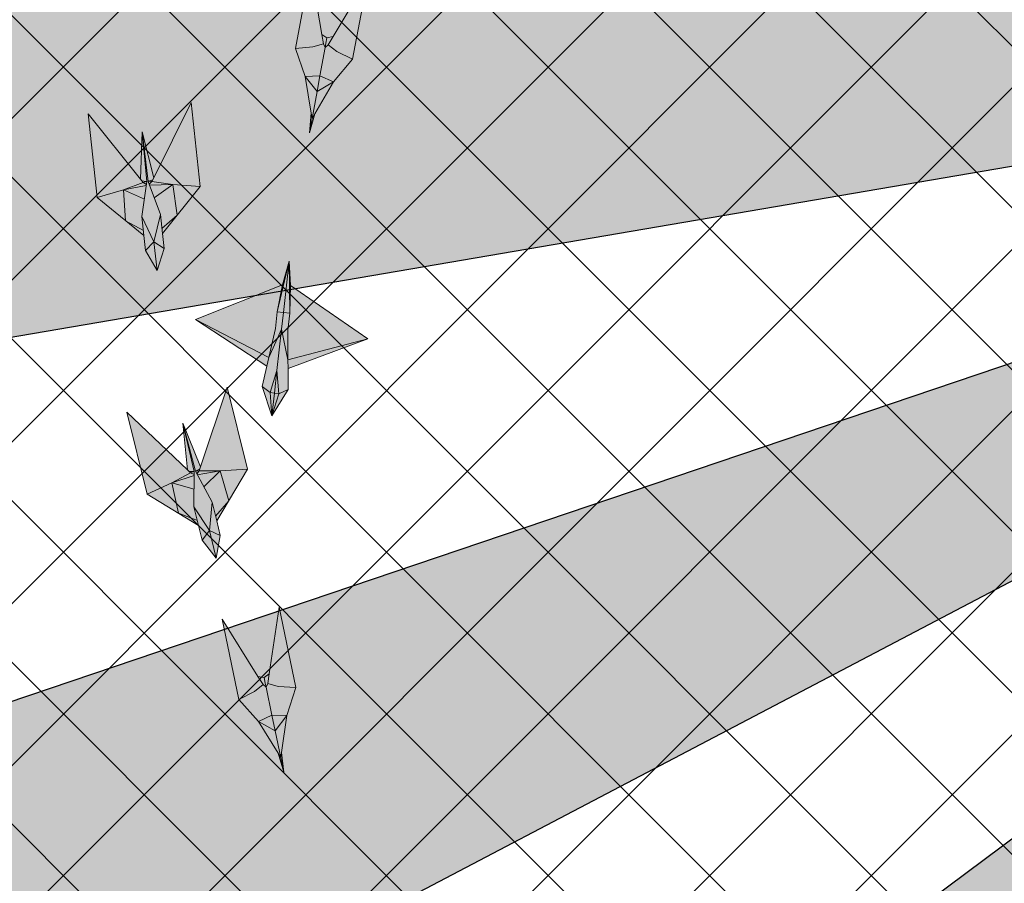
# Model space of a CAD drawing. Header units: millimetres. Extents: x -410 to 72073, y -3152 to 13830.
# Tile 27 of 92: x 6269 to 8423, y 4933 to 6821. Entities that reach past the tile are written whole.
import ezdxf

# ---------------------------------------------------------------- set-up
doc = ezdxf.new("R2010")
doc.units = ezdxf.units.MM
for name, color, linetype, lineweight, true_color in [('A-CEILING-01', 7, 'Continuous', 5, 0xd56ca8), ('A-CEILING-08', 7, 'Continuous', 5, 0xd56ca8), ('M-MEP-ELLG-LIGHT', 5, 'Continuous', 15, 0x0000ff)]:
    doc.layers.add(name, color=color, linetype=linetype, lineweight=lineweight, true_color=true_color)
doc.layers.add('A-CELING ELEMENT', color=1, linetype='Continuous')
doc.layers.add('A-LIGHT', color=1, linetype='Continuous', lineweight=5)
doc.layers.add('RCP LAYOUT', color=9, linetype='Continuous', true_color=0x808080)
pattern_1 = [(45, (0, 0), (19.8873782, 72.9203868), [93.75, -18.75, 0, -18.75])]

# ---------------------------------------------------------------- blocks, each defined once
blk = doc.blocks.new('XR-CP-DS$0$ceiling element 01')
at = {"layer": 'A-CELING ELEMENT', "lineweight": 5, "true_color": 0x808080, "transparency": 33554687}
h = blk.add_hatch(dxfattribs=at)
h.set_pattern_fill('ANSI36', color=8, scale=300)
h.set_pattern_definition(pattern_1)
h.paths.add_polyline_path([(-425629.8, -157750.9, -0.039119), (-425655.9, -157707.5), (-427128.8, -158480.5, 0.039269), (-426963.6, -158744.9)])
h.paths.add_polyline_path([(-427216.5, -158526.6, -0.039231), (-427344.4, -158225.6), (-431924, -159775.1), (-429595.3, -159775.1)])
h.paths.add_polyline_path([(-427146.3, -156679.9, 0.039168), (-427262.3, -156968.3), (-425674.3, -157463.1, -0.03857), (-425655.4, -157416.9)])
h.paths.add_polyline_path([(-425704.2, -155604.7, 0.039168), (-426005.5, -155681.4), (-425472.4, -157256.8, -0.03857), (-425424.2, -157244.1)])
edge = h.paths.add_edge_path()
edge.add_line((-430171.7, -151115.1), (-430279.8, -151115.1))
edge.add_line((-430279.8, -151115.1), (-430279.8, -151215.1))
edge.add_line((-430279.8, -151215.1), (-430479.8, -151215.1))
edge.add_line((-430479.8, -151215.1), (-430479.8, -151115.1))
edge.add_line((-430479.8, -151115.1), (-430629.8, -151115.1))
edge.add_line((-430629.8, -151115.1), (-430629.8, -150665.1))
edge.add_line((-430629.8, -150665.1), (-432321.8, -150665.1))
edge.add_line((-432321.8, -150665.1), (-432321.8, -150772.9))
edge.add_line((-432321.8, -150772.9), (-426859.3, -156104.6))
edge.add_arc((-425365.2, -157562.3), 2087.3, 126.7377, 135.7079, ccw=False)
edge.add_line((-426613.8, -155889.5), (-430171.7, -151115.1))
edge = h.paths.add_edge_path()
edge.add_line((-424199.8, -150665.1), (-424199.8, -151115.1))
edge.add_line((-424199.8, -151115.1), (-424349.8, -151115.1))
edge.add_line((-424349.8, -151115.1), (-424349.8, -151215.1))
edge.add_line((-424349.8, -151215.1), (-424444.6, -151215.1))
edge.add_line((-424444.6, -151215.1), (-425069.6, -155496))
edge.add_arc((-425365.2, -157562.3), 2087.3, 72.8718, 81.8578, ccw=False)
edge.add_line((-424750.5, -155567.5), (-423223, -150665.1))
edge.add_line((-423223, -150665.1), (-424199.8, -150665.1))
h.paths.add_polyline_path([(-424567.7, -153182.9), (-424331.7, -153182.9), (-424331.7, -153418.9), (-424567.7, -153418.9)], flags=16)
h = blk.add_hatch(dxfattribs=at)
h.set_pattern_fill('ANSI36', color=8, scale=300)
h.set_pattern_definition(pattern_1)
h.paths.add_polyline_path([(-426846.1, -159033.2, -0.036239), (-427043, -158804), (-428346.2, -159775.1), (-427588, -159775.1)])
h.paths.add_polyline_path([(-427423.6, -157908.4, -0.039197), (-427452.5, -157582.9), (-432321.8, -157641.9), (-432321.8, -158745.1)])
h.paths.add_polyline_path([(-425674.9, -157660.7, -0.038923), (-425686.3, -157611.6), (-427325.9, -157891.7, 0.039228), (-427250.5, -158193.8)])
h.paths.add_polyline_path([(-425560.1, -157303.4, -0.038492), (-425518.1, -157276.7), (-426291, -155804.1, 0.039154), (-426553.9, -155969.8)])
h.paths.add_polyline_path([(-426337.7, -155715.3, -0.039172), (-426037.7, -155586.2), (-427702.8, -150665.1), (-428988.4, -150665.1)])
h = blk.add_hatch(dxfattribs=at)
h.set_pattern_fill('ANSI36', color=8, scale=200)
h.set_pattern_definition([(45, (0, 0), (13.2582521, 48.6135912), [62.5, -12.5, 0, -12.5])])
h.paths.add_polyline_path([(-427235.6, -156635.7, -0.03916), (-427068.3, -156355.4), (-432321.8, -152634.9), (-432321.8, -154121.3)])
h.paths.add_polyline_path([(-425454.1, -150665.1), (-426550.3, -150665.1), (-425721.8, -155505.6, -0.039276), (-425395.8, -155475.2)])
h.paths.add_polyline_path([(-425690.1, -157561.6, -0.038719), (-425686, -157511.7), (-427331.8, -157271.4, 0.039193), (-427353.2, -157581.7)], flags=17)
h.paths.add_polyline_path([(-425084.2, -155595.8, 0.039193), (-425394.6, -155575.9), (-425374.5, -157239, -0.038719), (-425324.5, -157241.6)], flags=17)
h.paths.add_polyline_path([(-423965.7, -156152.8, 0.996512), (-426776.1, -158963.3), (-425599.9, -157787, -0.900286), (-425184.4, -157294.8), (-424476.2, -156294.7), (-424567.8, -156294.7), (-424567.8, -156058.7), (-424331.8, -156058.7), (-424331.8, -156294.7), (-424476.2, -156294.7), (-425184.4, -157294.8, -0.042192), (-425142, -157329.1)])
at = {"layer": 'A-CELING ELEMENT', "color": 8, "lineweight": -3, "true_color": 0x808080}
for points in [[(-427423.6, -157908.4), (-432321.8, -158745.1)], [(-431924, -159775.1), (-427344.4, -158225.6)], [(-427216.5, -158526.6), (-429595.3, -159775.1)], [(-428346.2, -159775.1), (-427043, -158804)]]:
    blk.add_lwpolyline(points, dxfattribs=at)
blk = doc.blocks.new('A$Ced31c995')
at = {"layer": 'M-MEP-ELLG-LIGHT', "lineweight": 0, "true_color": 0x808080}
h = blk.add_hatch(color=8, dxfattribs=at)
h.dxf.hatch_style = 1
h.paths.add_polyline_path([(6755.8, -6794.3), (6719.4, -6815.7), (6708.4, -6874.8), (6714.4, -6864.7)])
h.paths.add_polyline_path([(6755.8, -6794.3), (6725.8, -6781.3), (6719.4, -6815.7)])
h.paths.add_polyline_path([(6725.8, -6781.3), (6693.1, -6782.7), (6719.4, -6815.7)])
h.paths.add_polyline_path([(6737.3, -6719.3), (6733.2, -6711.8), (6710.5, -6718.3), (6672, -6722), (6693.1, -6782.7), (6725.8, -6781.3)])
h.paths.add_polyline_path([(6797.3, -6745.3), (6762.7, -6728.1), (6743.9, -6713.7), (6737.3, -6719.3), (6725.8, -6781.3), (6725.8, -6781.3), (6755.8, -6794.3)])
h.paths.add_polyline_path([(6830.2, -6568.6), (6754.7, -6695.5), (6743.9, -6713.7), (6762.7, -6728.1), (6797.3, -6745.3)])
h.paths.add_polyline_path([(6704.8, -6545.3), (6672, -6722), (6710.5, -6718.3), (6733.2, -6711.8), (6729.6, -6690.8)])
h.paths.add_polyline_path([(6754.7, -6695.5), (6741.2, -6698.6), (6739, -6710.4), (6737.3, -6719.3), (6743.9, -6713.7)])
h.paths.add_polyline_path([(6741.2, -6698.6), (6729.6, -6690.8), (6733.2, -6711.8), (6737.3, -6719.3), (6739, -6710.4)])
h.paths.add_polyline_path([(6719.4, -6815.7), (6693.1, -6782.7), (6706.5, -6863.3), (6708.4, -6874.8)])
h.paths.add_polyline_path([(6714.4, -6864.7), (6708.4, -6874.8), (6702.6, -6906)])
h.paths.add_polyline_path([(6706.5, -6863.3), (6702.6, -6906), (6708.4, -6874.8)])
h = blk.add_hatch(color=8, dxfattribs=at)
h.dxf.hatch_style = 1
h.paths.add_polyline_path([(6443.9, -6840.2), (6362.4, -7004.3), (6358.2, -7012.8), (6403.8, -7018.9), (6463.5, -7023.5)])
h.paths.add_polyline_path([(6403.8, -7018.9), (6413.3, -7086.4), (6463.5, -7023.5)])
h.paths.add_polyline_path([(6363.3, -7048.5), (6376.7, -7084.8), (6380, -7115.7), (6413.3, -7086.4), (6403.8, -7018.9)])
h.paths.add_polyline_path([(6352.9, -7020.6), (6363.3, -7048.5), (6403.8, -7018.9)], flags=17)
h.paths.add_polyline_path([(6358.2, -7012.8), (6352.1, -7018.2), (6352.9, -7020.6), (6403.8, -7018.9)], flags=17)
h.paths.add_polyline_path([(6336.9, -6904.3), (6349.9, -7012.3), (6349.9, -7012.4), (6351.4, -7011.8), (6360.3, -7008.6), (6362.4, -7004.3)], flags=17)
h.paths.add_polyline_path([(6351.4, -7011.8), (6358.2, -7012.8), (6360.3, -7008.6)], flags=16)
h.paths.add_polyline_path([(6351.4, -7011.8), (6349.9, -7012.4), (6352.1, -7018.2), (6358.2, -7012.8)], flags=17)
h.paths.add_polyline_path([(6336.9, -6904.3), (6347, -7012.7), (6347, -7012.7), (6336.1, -7089.1), (6340.6, -7131), (6344.1, -7163.6), (6369.3, -7207.2), (6384.7, -7159.3), (6381.2, -7126.6), (6376.7, -7084.8), (6363.3, -7048.5), (6352.9, -7020.6), (6352.1, -7018.2), (6349.9, -7012.3)])
h.paths.add_polyline_path([(6218.7, -6864.3), (6238.3, -7047.6), (6295.8, -7030.5), (6339, -7014.9), (6333.1, -7007.4)])
h.paths.add_polyline_path([(6238.3, -7047.6), (6300.7, -7098.4), (6295.8, -7030.5)])
h.paths.add_polyline_path([(6295.8, -7030.5), (6300.7, -7098.4), (6339.4, -7120), (6336.1, -7089.1), (6345.8, -7021.3)])
h.paths.add_polyline_path([(6295.8, -7030.5), (6345.8, -7021.3), (6346.1, -7018.9), (6339, -7014.9)])
h.paths.add_polyline_path([(6336.9, -6904.3), (6333.1, -7007.4), (6336.1, -7011.2), (6345.4, -7012.4), (6345.4, -7012.4), (6347, -7012.7), (6347, -7012.6)], flags=17)
h.paths.add_polyline_path([(6345.4, -7012.4), (6339, -7014.9), (6346.1, -7018.9), (6347, -7012.7)], flags=17)
h.paths.add_polyline_path([(6336.1, -7011.2), (6339, -7014.9), (6345.4, -7012.4)], flags=17)
h.paths.add_polyline_path([(6380, -7115.7), (6381.2, -7126.6), (6413.3, -7086.4)])
h.paths.add_polyline_path([(6300.7, -7098.4), (6340.6, -7131), (6339.4, -7120)], flags=17)
h = blk.add_hatch(color=8, dxfattribs=at)
h.dxf.hatch_style = 1
h.paths.add_polyline_path([(6644.1, -7238.3), (6453.4, -7314.6), (6613.7, -7397.6), (6628.3, -7334.2), (6632.4, -7297.7)], flags=17)
h.paths.add_polyline_path([(6453.4, -7314.6), (6609.4, -7416.5), (6613.7, -7397.6)], flags=17)
h.paths.add_polyline_path([(6642, -7335.8), (6613.7, -7397.6), (6609.4, -7416.5), (6599.2, -7460.9), (6616.8, -7474.3), (6631.8, -7426.2)], flags=17)
h.paths.add_polyline_path([(6655.9, -7421.7), (6655.8, -7402.3), (6642, -7335.8), (6631.8, -7426.2), (6635.9, -7476.5), (6656, -7467.3)], flags=17)
h.paths.add_polyline_path([(6631.8, -7426.2), (6616.8, -7474.3), (6626.3, -7475.5), (6626.7, -7475.5)])
h.paths.add_polyline_path([(6631.8, -7426.2), (6626.7, -7475.5), (6635.9, -7476.5), (6635.9, -7476.5)])
h.paths.add_polyline_path([(6616.8, -7474.3), (6599.2, -7460.9), (6620.8, -7524.8)])
h.paths.add_polyline_path([(6626.7, -7475.5), (6626.7, -7475.5), (6626.3, -7475.5), (6616.8, -7474.3), (6616.8, -7474.3), (6620.8, -7524.8)])
h.paths.add_polyline_path([(6635.9, -7476.5), (6626.7, -7475.5), (6620.8, -7524.8)], flags=17)
h.paths.add_polyline_path([(6656, -7467.3), (6635.9, -7476.5), (6620.8, -7524.8)])
h.paths.add_polyline_path([(6830.5, -7356.9), (6661.5, -7240.2), (6658.7, -7186.5), (6646.1, -7299.2), (6642, -7335.8), (6631.8, -7426.2), (6635.9, -7476.5), (6656, -7467.3), (6655.9, -7421.7)])
h.paths.add_polyline_path([(6646.1, -7299.2), (6658.7, -7186.5), (6644.1, -7238.3), (6453.4, -7314.6), (6609.4, -7416.5), (6599.2, -7460.9), (6616.8, -7474.3), (6616.8, -7474.3), (6631.8, -7426.2), (6642, -7335.8)])
h = blk.add_hatch(color=8, dxfattribs=at)
h.dxf.hatch_style = 1
h.paths.add_polyline_path([(6632.4, -7297.7), (6644.1, -7238.3), (6453.4, -7314.6), (6613.7, -7397.6), (6628.3, -7334.2)])
h.paths.add_polyline_path([(6453.4, -7314.6), (6609.4, -7416.5), (6613.7, -7397.6)])
h.paths.add_polyline_path([(6642, -7335.8), (6613.7, -7397.6), (6609.4, -7416.5), (6599.2, -7460.9), (6616.8, -7474.3), (6631.8, -7426.2)])
h.paths.add_polyline_path([(6655.8, -7402.3), (6642, -7335.8), (6631.8, -7426.2), (6635.9, -7476.5), (6656, -7467.3), (6655.9, -7421.7)])
h = blk.add_hatch(color=8, dxfattribs=at)
h.dxf.hatch_style = 1
h.paths.add_polyline_path([(6523, -7462.6), (6464.6, -7636.3), (6461.6, -7645.3), (6507.6, -7645.1), (6567.4, -7641.5)])
h.paths.add_polyline_path([(6507.6, -7645.1), (6526.2, -7710.7), (6567.4, -7641.5)])
h.paths.add_polyline_path([(6471.5, -7680), (6489.7, -7714), (6497.2, -7744.2), (6526.2, -7710.7), (6507.6, -7645.1)])
h.paths.add_polyline_path([(6457.4, -7653.7), (6471.5, -7680), (6507.6, -7645.1)], flags=17)
h.paths.add_polyline_path([(6461.6, -7645.3), (6456.3, -7651.5), (6457.4, -7653.7), (6507.6, -7645.1)], flags=17)
h.paths.add_polyline_path([(6425.7, -7540.7), (6453.3, -7645.9), (6453.3, -7646), (6454.7, -7645.2), (6463.1, -7640.8), (6464.6, -7636.3)], flags=17)
h.paths.add_polyline_path([(6454.7, -7645.2), (6461.6, -7645.3), (6463.1, -7640.8)], flags=16)
h.paths.add_polyline_path([(6454.7, -7645.2), (6453.3, -7646), (6456.3, -7651.5), (6461.6, -7645.3)], flags=17)
h.paths.add_polyline_path([(6425.7, -7540.7), (6450.5, -7646.7), (6450.5, -7646.7), (6450.1, -7723.9), (6460.2, -7764.7), (6468.2, -7796.6), (6499, -7836.3), (6507.8, -7786.8), (6499.9, -7754.9), (6489.7, -7714), (6471.5, -7680), (6457.4, -7653.7), (6456.3, -7651.5), (6453.3, -7645.9)])
h.paths.add_polyline_path([(6303.2, -7517.1), (6347.6, -7696), (6402.1, -7671.3), (6442.9, -7649.9), (6436, -7643.4)])
h.paths.add_polyline_path([(6347.6, -7696), (6416.3, -7737.9), (6402.1, -7671.3)])
h.paths.add_polyline_path([(6402.1, -7671.3), (6416.3, -7737.9), (6457.6, -7754.1), (6450.1, -7723.9), (6450.5, -7655.4)])
h.paths.add_polyline_path([(6402.1, -7671.3), (6450.5, -7655.4), (6450.5, -7652.9), (6442.9, -7649.9)])
h.paths.add_polyline_path([(6425.7, -7540.7), (6436, -7643.4), (6439.4, -7646.7), (6448.9, -7646.6), (6448.8, -7646.7), (6450.5, -7646.7), (6450.5, -7646.6)], flags=17)
h.paths.add_polyline_path([(6448.8, -7646.7), (6442.9, -7649.9), (6450.5, -7652.9), (6450.5, -7646.7)], flags=17)
h.paths.add_polyline_path([(6439.4, -7646.7), (6442.9, -7649.9), (6448.9, -7646.6)], flags=17)
h.paths.add_polyline_path([(6497.2, -7744.2), (6499.9, -7754.9), (6526.2, -7710.7)])
h.paths.add_polyline_path([(6416.3, -7737.9), (6460.2, -7764.7), (6457.6, -7754.1)], flags=17)
h = blk.add_hatch(color=8, dxfattribs=at)
h.dxf.hatch_style = 1
h.paths.add_polyline_path([(6511.6, -7969.5), (6548.5, -8145.4), (6582.7, -8127.4), (6601.2, -8112.6), (6589.9, -8094.7)])
h.paths.add_polyline_path([(6607.9, -8118.1), (6601.2, -8112.6), (6582.7, -8127.4), (6548.5, -8145.4), (6591.1, -8193.5), (6620.8, -8179.8)])
h.paths.add_polyline_path([(6603.5, -8097.4), (6589.9, -8094.7), (6601.2, -8112.6), (6607.9, -8118.1), (6606, -8109.2)])
h.paths.add_polyline_path([(6614.9, -8089.4), (6603.5, -8097.4), (6606, -8109.2), (6607.9, -8118.1), (6611.8, -8110.4)])
h.paths.add_polyline_path([(6636.4, -7943.4), (6614.9, -8089.4), (6611.8, -8110.4), (6634.7, -8116.5), (6673.2, -8119.3)])
h.paths.add_polyline_path([(6673.2, -8119.3), (6634.7, -8116.5), (6611.8, -8110.4), (6607.9, -8118.1), (6620.8, -8179.8), (6628, -8214), (6640.3, -8272.9), (6642, -8261.3), (6653.5, -8180.4)])
h.paths.add_polyline_path([(6620.8, -8179.8), (6591.1, -8193.5), (6628, -8214)])
h.paths.add_polyline_path([(6628, -8214), (6591.1, -8193.5), (6634.1, -8262.9), (6640.3, -8272.9)])
h.paths.add_polyline_path([(6642, -8261.3), (6640.3, -8272.9), (6646.8, -8303.9)])
h.paths.add_polyline_path([(6640.3, -8272.9), (6634.1, -8262.9), (6646.8, -8303.9)])
at = {"layer": 'M-MEP-ELLG-LIGHT', "color": 8, "lineweight": 0, "true_color": 0x808080}
for p, q in [((6443.9, -6840.2), (6362.4, -7004.3)), ((6463.5, -7023.5), (6443.9, -6840.2)), ((6333.1, -7007.4), (6218.7, -6864.3)), ((6218.7, -6864.3), (6238.3, -7047.6)), ((6336.9, -6904.3), (6333.1, -7007.4)), ((6362.4, -7004.3), (6336.9, -6904.3)), ((6347, -7012.6), (6336.9, -6904.3)), ((6336.9, -6904.3), (6349.9, -7012.3)), ((6295.8, -7030.5), (6339, -7014.9)), ((6295.8, -7030.5), (6345.8, -7021.3)), ((6339, -7014.9), (6333.1, -7007.4)), ((6345.4, -7012.4), (6336.1, -7011.2)), ((6336.1, -7089.1), (6347, -7012.6)), ((6339, -7014.9), (6345.4, -7012.4)), ((6346.1, -7018.9), (6339, -7014.9)), ((6345.4, -7012.4), (6347, -7012.7)), ((6351.4, -7011.8), (6349.9, -7012.4)), ((6349.9, -7012.3), (6376.7, -7084.8)), ((6351.4, -7011.8), (6360.3, -7008.6)), ((6358.2, -7012.8), (6351.4, -7011.8)), ((6352.1, -7018.2), (6358.2, -7012.8)), ((6352.9, -7020.6), (6403.8, -7018.9)), ((6358.2, -7012.8), (6362.4, -7004.3)), ((6403.8, -7018.9), (6358.2, -7012.8)), ((6363.3, -7048.5), (6403.8, -7018.9)), ((6463.5, -7023.5), (6403.8, -7018.9)), ((6403.8, -7018.9), (6413.3, -7086.4)), ((6238.3, -7047.6), (6295.8, -7030.5)), ((6300.7, -7098.4), (6295.8, -7030.5)), ((6295.8, -7030.5), (6341.6, -7050.9)), ((6381.2, -7126.6), (6463.5, -7023.5)), ((6238.3, -7047.6), (6340.6, -7131)), ((6376.7, -7084.8), (6362.6, -7144.7)), ((6376.7, -7084.8), (6381.2, -7126.6)), ((6413.3, -7086.4), (6380, -7115.7)), ((6339.4, -7120), (6300.7, -7098.4)), ((6340.6, -7131), (6336.1, -7089.1)), ((6362.6, -7144.7), (6336.1, -7089.1)), ((6384.7, -7159.3), (6381.2, -7126.6)), ((6340.6, -7131), (6344.1, -7163.6)), ((6344.1, -7163.6), (6362.6, -7144.7)), ((6362.6, -7144.7), (6384.7, -7159.3)), ((6344.1, -7163.6), (6369.3, -7207.2)), ((6369.3, -7207.2), (6384.7, -7159.3)), ((6523, -7462.6), (6464.6, -7636.3)), ((6567.4, -7641.5), (6523, -7462.6)), ((6436, -7643.4), (6303.2, -7517.1)), ((6303.2, -7517.1), (6347.6, -7696)), ((6464.6, -7636.3), (6425.7, -7540.7)), ((6425.7, -7540.7), (6436, -7643.4)), ((6450.5, -7646.6), (6425.7, -7540.7)), ((6425.7, -7540.7), (6453.3, -7645.9)), ((6450.1, -7723.9), (6450.5, -7646.6)), ((6453.3, -7645.9), (6489.7, -7714)), ((6457.4, -7653.7), (6507.6, -7645.1)), ((6499.9, -7754.9), (6567.4, -7641.5)), ((6507.6, -7645.1), (6526.2, -7710.7)), ((6402.1, -7671.3), (6450.5, -7655.4)), ((6416.3, -7737.9), (6402.1, -7671.3)), ((6347.6, -7696), (6460.2, -7764.7)), ((6526.2, -7710.7), (6497.2, -7744.2)), ((6460.2, -7764.7), (6450.1, -7723.9)), ((6483.9, -7775.4), (6450.1, -7723.9)), ((6489.7, -7714), (6483.9, -7775.4)), ((6489.7, -7714), (6499.9, -7754.9)), ((6457.6, -7754.1), (6416.3, -7737.9)), ((6460.2, -7764.7), (6468.2, -7796.6)), ((6468.2, -7796.6), (6483.9, -7775.4)), ((6483.9, -7775.4), (6507.8, -7786.8)), ((6507.8, -7786.8), (6499.9, -7754.9)), ((6468.2, -7796.6), (6499, -7836.3)), ((6499, -7836.3), (6507.8, -7786.8))]:
    blk.add_line(p, q, dxfattribs=at)
for points in [[(6714.4, -6864.7), (6702.6, -6906), (6706.5, -6863.3), (6708.4, -6874.8), (6714.4, -6864.7), (6755.8, -6794.3), (6797.3, -6745.3), (6830.2, -6568.6), (6754.7, -6695.5), (6741.2, -6698.6), (6729.6, -6690.8), (6704.8, -6545.3), (6672, -6722), (6693.1, -6782.7), (6706.5, -6863.3)], [(6702.6, -6906), (6708.4, -6874.8), (6719.4, -6815.7), (6725.8, -6781.3), (6737.3, -6719.3), (6739, -6710.4), (6741.2, -6698.6)], [(6729.6, -6690.8), (6733.2, -6711.8)], [(6754.7, -6695.5), (6743.9, -6713.7)], [(6797.3, -6745.3), (6762.7, -6728.1), (6743.9, -6713.7), (6737.3, -6719.3), (6733.2, -6711.8), (6710.5, -6718.3), (6672, -6722)], [(6719.4, -6815.7), (6755.8, -6794.3), (6725.8, -6781.3), (6693.1, -6782.7), (6719.4, -6815.7)], [(6369.3, -7207.2), (6362.6, -7144.7)], [(6620.8, -7524.8), (6656, -7467.3), (6655.9, -7421.7), (6830.5, -7356.9), (6661.5, -7240.2), (6658.7, -7186.5), (6644.1, -7238.3), (6453.4, -7314.6), (6609.4, -7416.5), (6599.2, -7460.9), (6620.8, -7524.8)], [(6658.7, -7186.5), (6632.4, -7297.7), (6628.3, -7334.2), (6613.7, -7397.6), (6453.4, -7314.6)], [(6620.8, -7524.8), (6626.7, -7475.5), (6631.8, -7426.2), (6642, -7335.8), (6646.1, -7299.2), (6658.7, -7186.5)], [(6658.7, -7186.5), (6659.7, -7300.8), (6655.7, -7337.3), (6655.8, -7402.3), (6830.5, -7356.9)], [(6644.1, -7238.3), (6632.4, -7297.7), (6659.7, -7300.8), (6661.5, -7240.2)], [(6609.4, -7416.5), (6613.7, -7397.6), (6642, -7335.8), (6655.8, -7402.3), (6655.9, -7421.7)], [(6620.8, -7524.8), (6616.8, -7474.3), (6631.8, -7426.2), (6635.9, -7476.5), (6620.8, -7524.8)], [(6656, -7467.3), (6635.9, -7476.5), (6626.3, -7475.5), (6616.8, -7474.3), (6599.2, -7460.9)], [(6347.6, -7696), (6402.1, -7671.3), (6442.9, -7649.9), (6436, -7643.4)], [(6448.8, -7646.6), (6439.4, -7646.7)], [(6450.5, -7652.9), (6442.9, -7649.9), (6448.8, -7646.7), (6450.5, -7646.7)], [(6456.3, -7651.5), (6461.6, -7645.3), (6454.7, -7645.2), (6453.3, -7646)], [(6454.7, -7645.2), (6463.1, -7640.8)], [(6567.4, -7641.5), (6507.6, -7645.1), (6461.6, -7645.3), (6464.6, -7636.3)], [(6471.5, -7680), (6507.6, -7645.1)], [(6402.1, -7671.3), (6450.3, -7685.2)], [(6499, -7836.3), (6483.9, -7775.4)], [(6642, -8261.3), (6646.8, -8303.9), (6634.1, -8262.9), (6640.3, -8272.9), (6642, -8261.3), (6653.5, -8180.4), (6673.2, -8119.3), (6636.4, -7943.4), (6614.9, -8089.4), (6603.5, -8097.4), (6589.9, -8094.7), (6511.6, -7969.5), (6548.5, -8145.4), (6591.1, -8193.5), (6634.1, -8262.9)], [(6589.9, -8094.7), (6601.2, -8112.6)], [(6646.8, -8303.9), (6640.3, -8272.9), (6628, -8214), (6620.8, -8179.8), (6607.9, -8118.1), (6606, -8109.2), (6603.5, -8097.4)], [(6614.9, -8089.4), (6611.8, -8110.4)], [(6673.2, -8119.3), (6634.7, -8116.5), (6611.8, -8110.4), (6607.9, -8118.1), (6601.2, -8112.6), (6582.7, -8127.4), (6548.5, -8145.4)], [(6628, -8214), (6653.5, -8180.4), (6620.8, -8179.8), (6591.1, -8193.5), (6628, -8214)]]:
    blk.add_lwpolyline(points, dxfattribs=at)
blk = doc.blocks.new('A$C9bf954c9')
at = {"layer": 'A-CEILING-01', "true_color": 0x808080}
h = blk.add_hatch(dxfattribs=at)
h.set_pattern_fill('ANSI37', color=8, scale=2000)
h.set_pattern_definition([(45, (0, 0), (-176.7767, 176.7767), []), (135, (0, 0), (-176.7767, -176.7767), [])])
edge = h.paths.add_edge_path()
edge.add_line((17350, 13380), (12020, 13380))
edge.add_line((12020, 13380), (12020, 13280))
edge.add_line((12020, 13280), (11820, 13280))
edge.add_line((11820, 13280), (11820, 13380))
edge.add_line((11820, 13380), (6090, 13380))
edge.add_line((6090, 13380), (6090, 13280))
edge.add_line((6090, 13280), (5890, 13280))
edge.add_line((5890, 13280), (5890, 13380))
edge.add_line((5890, 13380), (350, 13380))
edge.add_line((350, 13380), (200, 13380))
edge.add_line((200, 13380), (200, 4520))
edge.add_line((200, 4520), (650, 4520))
edge.add_line((650, 4520), (650, 4220))
edge.add_line((650, 4220), (200, 4220))
edge.add_line((200, 4220), (200, 3270))
edge.add_line((200, 3270), (3945, 3270))
edge.add_line((3945, 3270), (3945, 3920))
edge.add_line((3945, 3920), (6135, 3920))
edge.add_line((6135, 3920), (6135, 3270))
edge.add_line((6135, 3270), (9805, 3270))
edge.add_line((9805, 3270), (9805, 3070))
edge.add_line((9805, 3070), (10125.7, 3070))
edge.add_line((10125.7, 3070), (10125.7, 3423))
edge.add_line((10125.7, 3423), (11242.1, 4539.4))
edge.add_line((11242.1, 4539.4), (10770.1, 5011.3))
edge.add_line((10770.1, 5011.3), (11904.4, 6145.6))
edge.add_line((11904.4, 6145.6), (14298.8, 8540))
edge.add_line((14298.8, 8540), (14450, 8540))
edge.add_line((14450, 8540), (14450, 9620))
edge.add_line((14450, 9620), (14450, 12330))
edge.add_arc((15200, 12330), 750, 90, 180, ccw=False)
edge.add_line((15200, 13080), (17350, 13080))
edge.add_line((17350, 13080), (17350, 13380))
h.paths.add_polyline_path([(5890.1, 11294.2), (6090.1, 11294.2), (6090.1, 11094.2), (5890.1, 11094.2)], flags=16)
h.paths.add_polyline_path([(5890.1, 9330), (6090.1, 9330), (6090.1, 9130), (5890.1, 9130)], flags=16)
h.paths.add_polyline_path([(5890, 8418.4), (6090, 8418.4), (6090, 8218.4), (5890, 8218.4)], flags=16)
h.paths.add_polyline_path([(5890, 6030), (6090, 6030), (6090, 5830), (5890, 5830)], flags=16)
h.paths.add_polyline_path([(11820, 8418.4), (12020, 8418.4), (12020, 8218.4), (11820, 8218.4)], flags=16)
h.paths.add_polyline_path([(11820, 9330), (12020, 9330), (12020, 9130), (11820, 9130)], flags=16)
h.paths.add_polyline_path([(11820.1, 11294.2), (12020.1, 11294.2), (12020.1, 11094.2), (11820.1, 11094.2)], flags=16)
at = {"layer": 'A-CEILING-08', "color": 8, "lineweight": 0, "true_color": 0x808080}
blk.add_blockref('XR-CP-DS$0$ceiling element 01', (436369.8, 164495.1), dxfattribs=at)
at = {"layer": 'A-LIGHT', "color": 8, "true_color": 0x808080}
blk.add_blockref('A$Ced31c995', (200, 13480), dxfattribs=at)
blk = doc.blocks.new('A$C256bf26b')
blk.add_blockref('A$C9bf954c9', (0, 0))

msp = doc.modelspace()

# ---------------------------------------------------------------- block references
at = {"layer": 'RCP LAYOUT'}
msp.add_blockref('A$C256bf26b', (0, 0), dxfattribs=at)

doc.saveas('drawing.dxf')
